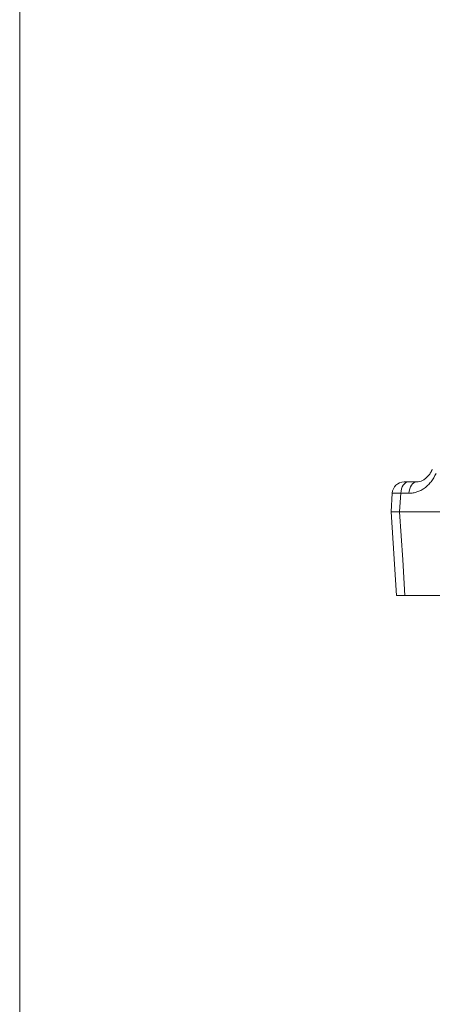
# Model space of a CAD drawing. Header units: millimetres. Extents: x 0 to 8410, y 0 to 5940.
# Tile 103 of 179: x 5057 to 5195, y 2546 to 2876. Entities that reach past the tile are written whole.
import ezdxf

# ---------------------------------------------------------------- set-up
doc = ezdxf.new("R2010")
doc.units = ezdxf.units.MM
doc.header["$LTSCALE"] = 10
doc.styles.add('SLDTEXTSTYLE0', font='TXT', dxfattribs={"width": 0.605})
doc.dimstyles.new('SLDDIMSTYLE0', dxfattribs={"dimtxt": 50, "dimasz": 50, "dimexe": 0, "dimexo": 0.0625, "dimgap": 12.5, "dimtad": 1, "dimtoh": 1, "dimdec": 1, "dimrnd": 1e-09, "dimzin": 12, "dimdsep": 46, "dimtxsty": 'SLDTEXTSTYLE0', "dimsah": 1, "dimcen": 0.09, "dimadec": 0, "dimazin": 0, "dimtfac": 1, "dimtofl": 0, "dimtmove": 0, "dimatfit": 3, "dimfxl": 0, "dimfrac": 2, "dimtolj": 1, "dimtzin": 12, "dimarcsym": 0})

# ---------------------------------------------------------------- blocks, each defined once
blk = doc.blocks.new('*D17')
at = {"color": 7, "linetype": 'Continuous', "lineweight": 0}
for p, q in [((5057.2, 3177.87), (5057.2, 2367.92)), ((5437.2, 2551.21), (5437.2, 2367.92)), ((5437.2, 2382.92), (5057.2, 2382.92))]:
    blk.add_line(p, q, dxfattribs=at)
for points in [[(5057.2, 2382.92), (5107.2, 2375.42), (5107.2, 2390.42)], [(5437.2, 2382.92), (5387.2, 2390.42), (5387.2, 2375.42)]]:
    blk.add_solid(points, dxfattribs=at)
at = {"color": 7, "linetype": 'Continuous', "lineweight": 0, "insert": (5189.92, 2447.38), "char_height": 50, "attachment_point": 1, "style": 'SLDTEXTSTYLE0'}
blk.add_mtext('380', dxfattribs=at)

msp = doc.modelspace()

# ---------------------------------------------------------------- linework, layer by layer
at = {"color": 7, "linetype": 'Continuous', "lineweight": 0}
for p, q in [((5187.3, 2720.87), (5190.01, 2720.87)), ((5181.89, 2717.12), (5181.5, 2710.87)), ((5181.5, 2710.87), (5183.26, 2682.87)), ((5184.35, 2710.87), (5205.2, 2710.87)), ((5186.13, 2682.87), (5233.75, 2682.87))]:
    msp.add_line(p, q, dxfattribs=at)
at = {"color": 8, "linetype": 'Continuous', "lineweight": 0}
msp.add_line((5187.48, 2717.08), (5184.74, 2717.08), dxfattribs=at)
at = {"color": 8, "linetype": 'Continuous', "lineweight": 0, "flags": 128}
for points in [[(5184.74, 2717.08), (5184.82, 2717.83), (5184.98, 2718.55), (5185.22, 2719.2), (5185.54, 2719.77), (5185.92, 2720.24), (5186.35, 2720.59), (5186.81, 2720.8), (5187.3, 2720.87)], [(5187.48, 2717.08), (5187.55, 2717.83), (5187.71, 2718.55), (5187.95, 2719.2), (5188.27, 2719.77), (5188.65, 2720.24), (5189.07, 2720.59), (5189.53, 2720.8), (5190.01, 2720.87)], [(5184.74, 2717.08), (5184.65, 2715.66), (5184.35, 2710.87)], [(5184.35, 2710.87), (5185.37, 2694.83), (5186.13, 2682.87)]]:
    msp.add_lwpolyline(points, dxfattribs=at)
at = {"color": 7, "linetype": 'Continuous', "lineweight": 0}
msp.add_arc((5185.85, 2716.87), 4, 89.9997, 176.2702, dxfattribs=at)
for points, knots in [([(5195.28, 2725.14), (5195.17, 2724.88), (5194.88, 2724.18), (5194.22, 2723.21), (5193.39, 2722.29), (5192.47, 2721.58), (5191.52, 2721.12), (5190.69, 2720.88), (5190.2, 2720.9), (5190.02, 2720.9)], [0, 0, 0, 0, 0.089535, 0.240422, 0.393682, 0.551978, 0.716637, 0.894661, 1, 1, 1, 1]), ([(5185.88, 2720.87), (5185.9, 2720.87), (5185.95, 2720.87), (5186.5, 2720.87), (5187.06, 2720.87), (5187.3, 2720.87)], [0, 0, 0, 0, 0.3355329, 0.7174094, 1, 1, 1, 1]), ([(5184.35, 2710.87), (5183.88, 2710.87), (5182.76, 2710.87), (5181.67, 2710.87), (5181.57, 2710.87), (5181.52, 2710.87)], [0, 0, 0, 0, 0.282911, 0.667326, 1, 1, 1, 1]), ([(5186.13, 2682.87), (5185.5, 2682.87), (5184.24, 2682.87), (5183.31, 2682.87), (5183.33, 2682.87), (5183.34, 2682.87)], [0, 0, 0, 0, 0.383922, 0.767859, 1, 1, 1, 1])]:
    msp.add_open_spline(points, degree=3, knots=knots, dxfattribs=at)
at = {"color": 8, "linetype": 'Continuous', "lineweight": 0}
for points, knots in [([(5196.52, 2723.76), (5196.07, 2722.72), (5195.52, 2721.79), (5194.7, 2720.75), (5194.53, 2720.55), (5194.18, 2720.16), (5194, 2719.98), (5193.46, 2719.45), (5193.07, 2719.12), (5192.48, 2718.69), (5192.28, 2718.56), (5191.86, 2718.3), (5191.65, 2718.18), (5191.02, 2717.85), (5190.59, 2717.67), (5189.72, 2717.38), (5189.28, 2717.27), (5188.38, 2717.12), (5187.93, 2717.08), (5187.48, 2717.08)], [0, 0, 0, 0, 0.25, 0.25, 0.3125, 0.3125, 0.375, 0.375, 0.5, 0.5, 0.5625, 0.5625, 0.625, 0.625, 0.75, 0.75, 0.875, 0.875, 1, 1, 1, 1]), ([(5184.74, 2717.08), (5184.27, 2717.09), (5183.15, 2717.12), (5182.06, 2717.14), (5181.96, 2717.13), (5181.91, 2717.12)], [0, 0, 0, 0, 0.2842843, 0.6685606, 1, 1, 1, 1])]:
    msp.add_open_spline(points, degree=3, knots=knots, dxfattribs=at)

# ---------------------------------------------------------------- dimensions: what is measured, and where the dimension line sits
at = {"color": 7, "linetype": 'Continuous', "lineweight": 0}
dim = msp.add_linear_dim(base=(5057.2, 2382.92), p1=(5437.2, 2551.21), p2=(5057.2, 3177.87), dimstyle='SLDDIMSTYLE0', dxfattribs=at)
dim.commit()
dim.dimension.update_dxf_attribs({"geometry": '*D17', "text_midpoint": (5247.2, 2382.92), "dimtype": 160})

doc.saveas('drawing.dxf')
